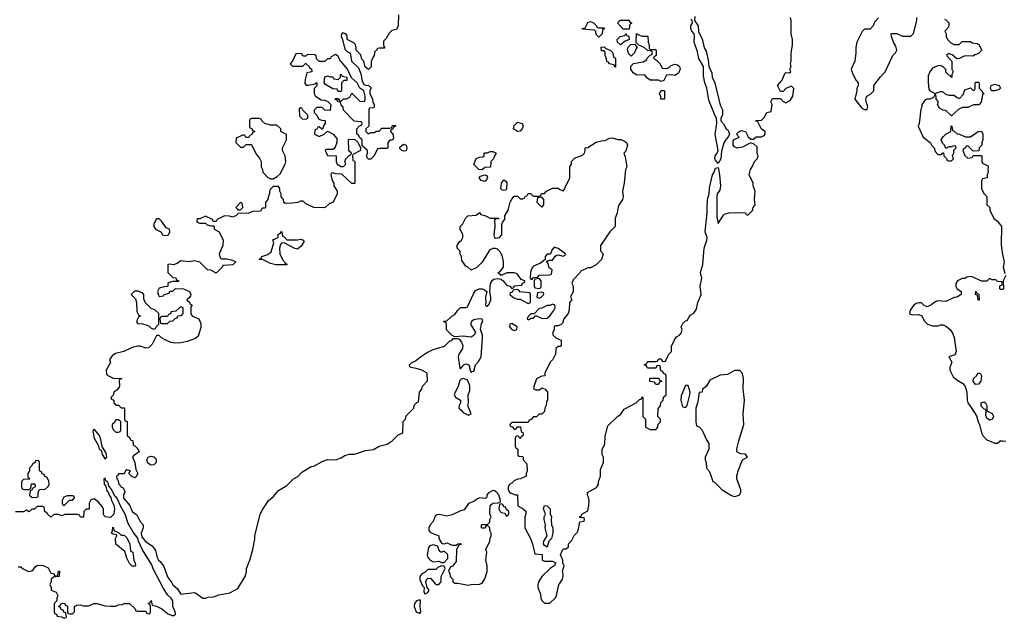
# Model space of a CAD drawing. Header units: inches. Extents: x 1980008 to 2252673, y 74414 to 260562.
# Tile 86 of 228: x 2146021 to 2153280, y 156982 to 161395. Entities that reach past the tile are written whole.
import ezdxf

# ---------------------------------------------------------------- set-up
doc = ezdxf.new("R2010")
doc.units = ezdxf.units.IN
doc.header["$MEASUREMENT"] = 0
for name, color, linetype in [('C1145', 7, 'Continuous'), ('C1146', 7, 'Continuous'), ('C1155', 7, 'Continuous'), ('C1156', 7, 'Continuous')]:
    doc.layers.add(name, color=color, linetype=linetype)

msp = doc.modelspace()

# ---------------------------------------------------------------- linework, layer by layer
at = {"layer": 'C1145', "color": 5, "elevation": 40}
for points in [[(2147806.2, 160000), (2147796, 159984), (2147739.6, 159980.4), (2147708.4, 159968.4), (2147632.7, 159967.3), (2147614, 159950), (2147590, 159938), (2147567.3, 159947.3), (2147530, 159948), (2147478, 159922), (2147470, 159906), (2147447.3, 159907.3), (2147442, 159922), (2147390, 159946), (2147350, 159926), (2147330, 159926), (2147326, 159910), (2147330, 159902), (2147350, 159894), (2147390, 159894), (2147403.6, 159883.6), (2147430, 159874), (2147450, 159874), (2147454, 159870), (2147454, 159850), (2147492, 159830), (2147522, 159770), (2147518, 159730), (2147492, 159670), (2147498, 159638), (2147512, 159632), (2147548.8, 159631.1), (2147583.6, 159623.6), (2147614, 159610), (2147591.6, 159588.4), (2147518, 159582), (2147514, 159570), (2147470, 159526), (2147430, 159548), (2147406, 159550), (2147350, 159608), (2147310, 159617.2), (2147270, 159609), (2147210, 159617.2), (2147182.8, 159597.2), (2147152, 159588), (2147130, 159593.2), (2147114, 159590), (2147114, 159530), (2147150, 159494), (2147172.7, 159492.7), (2147178, 159478), (2147194, 159470), (2147190, 159466), (2147150, 159466), (2147123.6, 159456.4), (2147114, 159450), (2147112.7, 159427.3), (2147086, 159426), (2147050, 159415.3), (2147038, 159390), (2147043.6, 159363.6), (2147050, 159354), (2147082, 159358), (2147086, 159370), (2147122, 159378), (2147127.3, 159392.7), (2147150, 159394), (2147170, 159414), (2147228, 159412), (2147274, 159390), (2147282, 159370), (2147279.6, 159360.4), (2147272.7, 159347.3), (2147254, 159330), (2147272.7, 159312.7), (2147278, 159298), (2147291.6, 159291.6), (2147282, 159278), (2147283.6, 159223.6), (2147294, 159210), (2147342, 159190), (2147355.3, 159155.3), (2147355.3, 159124.7), (2147337.3, 159062.7), (2147316.3, 159043.7), (2147256.8, 159023.2), (2147210, 159012.3), (2147170, 159009.2), (2147136, 159016), (2147094.6, 159034.6), (2147066, 159050), (2147050, 159066), (2147030, 159066), (2146996.8, 159003.2), (2146970, 158975.3), (2146950, 158974), (2146910, 158988.7), (2146890, 158988.7), (2146850, 158979), (2146788.4, 158948.4), (2146727.1, 158932.9), (2146702.8, 158917.2), (2146682, 158890), (2146691.2, 158868.9), (2146658, 158810), (2146662, 158782), (2146671.2, 158771.1), (2146710, 158751.3), (2146774, 158750), (2146758, 158742), (2146754, 158730), (2146758, 158698), (2146755.3, 158684.7), (2146736.9, 158663.1), (2146714, 158650), (2146711.6, 158628.4), (2146694, 158610), (2146698, 158598), (2146714, 158590), (2146714, 158570), (2146730, 158554), (2146750, 158554), (2146770, 158534), (2146790, 158534), (2146794, 158530), (2146794, 158450), (2146798, 158438), (2146814, 158434), (2146814, 158330), (2146832.7, 158312.7), (2146838, 158298), (2146854, 158290), (2146858, 158258), (2146870, 158254), (2146891.2, 158231.1), (2146902, 158210), (2146859.6, 158180.4), (2146852, 158170), (2146870.6, 158130.6), (2146878, 158078), (2146892, 158050), (2146876.9, 158023.1), (2146870, 158018), (2146847.3, 158027.3), (2146826, 158050), (2146838, 158070), (2146810, 158075.3), (2146802, 158070), (2146790, 158046), (2146750, 158046), (2146744.7, 158035.3), (2146734, 158030), (2146738, 158010), (2146743.5, 158003.5), (2146751.3, 157970), (2146762.5, 157962.5), (2146770, 157947.7), (2146783.5, 157943.5), (2146792, 157930), (2146795.3, 157915.3), (2146786.7, 157890), (2146786.7, 157866.7), (2146834, 157814), (2146850.8, 157770), (2146885.3, 157745.3), (2146910, 157696), (2146930.6, 157670.6), (2146930.8, 157650), (2146917.1, 157610), (2146922.4, 157582.4), (2146947.5, 157547.5), (2146997, 157517), (2147005.9, 157505.8), (2147022, 157482), (2147033.4, 157430), (2147044.4, 157410), (2147058.3, 157398.3), (2147083.4, 157363.4), (2147110, 157288), (2147143.4, 157243.4), (2147150, 157228), (2147181.3, 157201.3), (2147210, 157161), (2147310, 157172), (2147325.4, 157165.4), (2147370, 157131.3), (2147390, 157131.3), (2147410, 157138), (2147450, 157141), (2147490, 157156), (2147569.1, 157170.9), (2147630, 157202), (2147684.7, 157295.3), (2147692.9, 157327.1), (2147693.2, 157350), (2147717.2, 157410), (2147739, 157490), (2147753.6, 157566.4), (2147754, 157590), (2147794, 157750), (2147810, 157782), (2147855.3, 157850), (2147890, 157878), (2147930, 157924.7), (2147990, 157961), (2148039, 158010), (2148072, 158028), (2148100.2, 158059.8), (2148170, 158102), (2148190, 158104.7), (2148250, 158138), (2148290, 158152), (2148350, 158151.3), (2148390, 158164.7), (2148418, 158182), (2148450, 158191.3), (2148490, 158191.3), (2148570, 158218), (2148630, 158226), (2148670, 158251.3), (2148730, 158264.7), (2148768, 158290), (2148809.1, 158330.9), (2148846, 158350), (2148848.4, 158431.6), (2148866, 158450), (2148870, 158474), (2148926, 158530), (2148930, 158554), (2148950, 158574), (2148962, 158578), (2148968, 158650), (2148986, 158670), (2148990, 158694), (2149027.3, 158732.7), (2149026, 158790), (2148986, 158810), (2148944, 158824), (2148906, 158830), (2148896.4, 158836.4), (2148894, 158850), (2148910, 158866), (2148940.1, 158879.9), (2148976, 158910), (2149020.8, 158939.2), (2149070, 158963), (2149152, 158988), (2149181.2, 159018.8), (2149192.7, 159027.3), (2149206, 159030), (2149216.4, 159043.6), (2149245.4, 159045.4), (2149259.8, 159039.8), (2149278.7, 159018.7), (2149288.6, 158990), (2149284.9, 158970), (2149259.1, 158930), (2149254.8, 158910), (2149266.4, 158826.4), (2149270, 158822), (2149295.3, 158850), (2149310, 158857.3), (2149331.3, 158850), (2149343.6, 158803.6), (2149350, 158794), (2149358, 158802), (2149370, 158804.7), (2149381.2, 158850), (2149404.1, 158875.9), (2149422, 158910), (2149434, 159050), (2149433.2, 159070), (2149417.2, 159110), (2149425.6, 159154.4), (2149435.3, 159170), (2149430, 159186), (2149408.7, 159188.7), (2149370, 159181.2), (2149351.3, 159170), (2149344.7, 159150), (2149382, 159090), (2149372, 159070), (2149350, 159055.3), (2149290, 159062), (2149230, 159058), (2149210, 159066), (2149168.4, 159108.4), (2149167.3, 159147.3), (2149162, 159162), (2149150, 159166), (2149147.3, 159172.7), (2149170, 159174), (2149206, 159210), (2149230, 159222), (2149250, 159254), (2149270, 159274), (2149310, 159274), (2149322, 159278), (2149366, 159374), (2149382.5, 159397.5), (2149409.3, 159410.7), (2149430, 159410.6), (2149445.2, 159405.2), (2149466, 159390), (2149456.3, 159350), (2149456.9, 159303.1), (2149452.7, 159292.7), (2149462, 159282), (2149470, 159282), (2149483.1, 159296.9), (2149495.3, 159330), (2149495.3, 159350), (2149486, 159390), (2149492.3, 159450), (2149506, 159474), (2149517.2, 159482.8), (2149546.4, 159486.4), (2149570, 159481), (2149587.5, 159467.5), (2149610, 159438), (2149634, 159430), (2149650, 159414), (2149662, 159418), (2149666, 159430), (2149672, 159432), (2149722, 159438), (2149730, 159454), (2149742, 159458), (2149746, 159470), (2149719, 159479), (2149690, 159518), (2149670, 159528), (2149611.6, 159528.4), (2149570, 159508), (2149550, 159526), (2149549, 159530), (2149562, 159538), (2149588, 159570), (2149588.7, 159610), (2149579, 159659), (2149570, 159668), (2149564, 159684), (2149544, 159704), (2149530, 159709), (2149510, 159709), (2149484, 159696), (2149430, 159608), (2149390, 159568), (2149350, 159548), (2149326, 159570), (2149310, 159578), (2149280.4, 159620.4), (2149278, 159650), (2149268.4, 159668.4), (2149267.3, 159687.3), (2149246, 159710), (2149246, 159730), (2149263.1, 159756.9), (2149278, 159770), (2149288, 159790), (2149288, 159810), (2149268, 159850), (2149268, 159870), (2149288, 159890), (2149310, 159934), (2149326, 159950), (2149387.3, 159952.7), (2149410, 159974), (2149419.6, 159959.6), (2149450, 159951), (2149490, 159931.3), (2149552.7, 159932.7), (2149550, 159926), (2149530, 159926), (2149522, 159918), (2149524.7, 159870), (2149516, 159810), (2149522, 159790), (2149530, 159784.7), (2149558, 159790), (2149575.3, 159810), (2149576.4, 159883.6), (2149580.4, 159899.6), (2149596.4, 159923.6), (2149598, 159950), (2149624.7, 159995.3), (2149625.8, 160000)], [(2147624, 160000), (2147630, 159994), (2147650, 159994), (2147656, 160000)], [(2150000, 159701.2), (2149990, 159708), (2149962, 159718), (2149943.6, 159696.4), (2149934, 159670), (2149930, 159666), (2149910, 159666), (2149894, 159650), (2149894, 159626), (2149859.8, 159600.2), (2149810, 159578), (2149796.9, 159563.1), (2149786, 159534), (2149784.7, 159490), (2149790, 159482), (2149798, 159482), (2149810, 159494), (2149842, 159498), (2149850, 159512), (2149930, 159514), (2149942, 159518), (2149946, 159550), (2149925.2, 159565.2), (2149918, 159598), (2149906, 159614), (2149930, 159622), (2149950, 159622), (2149968.4, 159651.6), (2149981.2, 159658.8), (2149990, 159661), (2150000, 159658.8)], [(2150000, 159142.1), (2149990, 159138), (2149970, 159138), (2149962, 159130), (2149962, 159110), (2149952, 159090), (2149952.7, 159072.7), (2149974, 159050), (2150000, 159038.3)], [(2150000, 158986), (2149990, 158986), (2149974, 158970), (2149971.6, 158928.4), (2149952, 158890), (2149931.3, 158870), (2149892, 158790), (2149892, 158770), (2149870, 158768), (2149831.6, 158748.4), (2149811.3, 158690), (2149812, 158672), (2149825.4, 158665.4), (2149854, 158666), (2149870, 158682), (2149894, 158670), (2149912, 158650), (2149912.7, 158592.7), (2149903.6, 158576.4), (2149902, 158550), (2149892, 158530), (2149890, 158506), (2149870, 158486), (2149850, 158486), (2149830, 158466), (2149810, 158466), (2149792.7, 158447.3), (2149778, 158442), (2149770, 158426), (2149650, 158426), (2149634, 158410), (2149638, 158398), (2149652.7, 158392.7), (2149670, 158374), (2149682, 158378), (2149690, 158394), (2149712.7, 158392.7), (2149718, 158358), (2149734, 158350), (2149734, 158330), (2149718, 158322), (2149712.7, 158307.3), (2149707.3, 158307.3), (2149702, 158322), (2149690, 158326), (2149678, 158322), (2149674, 158310), (2149674, 158250), (2149678, 158238), (2149694, 158230), (2149694, 158190), (2149698, 158178), (2149730, 158174), (2149734, 158170), (2149734, 158150), (2149759.6, 158119.6), (2149762, 158070), (2149754, 158050), (2149754, 158030), (2149714, 158010), (2149690, 158008.7), (2149665.4, 157994.6), (2149650, 157978), (2149631.6, 157968.4), (2149622, 157950), (2149622, 157930), (2149631.6, 157911.6), (2149643.6, 157903.6), (2149672.7, 157892.7), (2149690, 157892), (2149694, 157810), (2149734, 157790), (2149752, 157772), (2149752, 157750), (2149744.7, 157730), (2149744.7, 157650), (2149786, 157570), (2149801, 157530), (2149818, 157458), (2149872.7, 157452.7), (2149874, 157410), (2149890, 157402), (2149950, 157402), (2149974, 157390), (2149962, 157370), (2149932, 157350), (2149871.3, 157290), (2149844.7, 157250), (2149842, 157230), (2149842, 157210), (2149859.6, 157159.6), (2149862, 157130), (2149870, 157114), (2149890, 157094), (2149930, 157094), (2149970, 157132), (2149979, 157150), (2149995.3, 157230), (2150000, 157237)], [(2146010, 157362), (2146030, 157362), (2146046.4, 157346.4), (2146086.4, 157326.4), (2146110, 157332), (2146120.4, 157339.6), (2146136.4, 157363.6), (2146150, 157372), (2146190, 157374), (2146230, 157354), (2146250, 157314), (2146272.7, 157312.7), (2146278, 157298), (2146290, 157294), (2146302, 157298), (2146306, 157330), (2146314, 157330), (2146312, 157290), (2146270, 157286), (2146254, 157270), (2146252, 157250), (2146242, 157230), (2146252, 157210), (2146254, 157190), (2146290, 157174), (2146302, 157150), (2146294, 157130), (2146294, 157110), (2146274, 157090), (2146274, 157030), (2146278, 157018), (2146292.7, 157012.7), (2146298, 156998), (2146330, 156994), (2146350, 156982), (2146366, 156990), (2146362, 157022), (2146347.3, 157027.3), (2146342, 157042), (2146327.3, 157047.3), (2146322, 157062), (2146306, 157070), (2146322, 157078), (2146330, 157094), (2146351.6, 157091.6), (2146358, 157078), (2146372.7, 157072.7), (2146374, 157030), (2146378, 157018), (2146390, 157014), (2146410, 157014), (2146426, 157030), (2146426, 157070), (2146440.4, 157079.6), (2146470, 157082), (2146490, 157074), (2146530, 157074), (2146568.8, 157091.1), (2146590, 157092), (2146650, 157074), (2146690, 157072), (2146730, 157072), (2146750, 157082), (2146776.4, 157083.6), (2146790, 157092), (2146830, 157092), (2146872.7, 157052.7), (2146878, 157038), (2146890, 157034), (2146950, 157034), (2146958, 157018), (2146970, 157014), (2146982, 157018), (2146986, 157030), (2146986, 157070), (2146982, 157082), (2146968, 157090), (2146982, 157098), (2146990, 157114), (2146998, 157078), (2147030, 157072), (2147070, 157052), (2147110, 157018), (2147143.5, 157003.5), (2147157.2, 157002.8), (2147168.7, 157011.3), (2147166, 157030), (2147149.6, 157069.6), (2147151.2, 157111.1), (2147138.4, 157130), (2147112.3, 157152.3), (2147081.9, 157201.9), (2147005.5, 157345.5), (2146995.3, 157375.3), (2146926.7, 157486.7), (2146897, 157550), (2146892.7, 157572.7), (2146857.5, 157617.5), (2146821.5, 157681.5), (2146798.4, 157750), (2146765.8, 157805.8), (2146737, 157870), (2146723.6, 157883.6), (2146700.9, 157930), (2146678.6, 157958.6), (2146670, 157988), (2146655.3, 157995.3), (2146650, 158014), (2146642, 158010), (2146644.7, 157970), (2146655.3, 157955.3), (2146662.5, 157922.5), (2146673.7, 157913.7), (2146681, 157890), (2146693.7, 157873.7), (2146698.8, 157850), (2146715.9, 157815.9), (2146721, 157790), (2146714, 157750), (2146690, 157726), (2146648, 157730), (2146638, 157750), (2146638, 157790), (2146630, 157806), (2146600.2, 157840.2), (2146570, 157862), (2146545.4, 157854.6), (2146532, 157830), (2146532.7, 157787.3), (2146510, 157786), (2146494, 157770), (2146491.6, 157728.4), (2146468.4, 157728.4), (2146462, 157742), (2146447.3, 157747.3), (2146352.7, 157747.3), (2146330, 157738), (2146310, 157748), (2146290, 157748), (2146272.7, 157747.3), (2146250, 157728), (2146226, 157750), (2146222, 157762), (2146207.3, 157767.3), (2146202, 157802), (2146190, 157806), (2146150, 157806), (2146130, 157786), (2146110, 157786), (2146090, 157766), (2146070, 157778), (2146050, 157766), (2145990, 157766)]]:
    msp.add_lwpolyline(points, dxfattribs=at)
for points in [[(2147050, 159928), (2147030, 159926), (2147010.8, 159890), (2147010.8, 159870), (2147021, 159850), (2147062, 159830), (2147074, 159810), (2147090, 159804.7), (2147110, 159806), (2147118, 159810), (2147128, 159830), (2147126, 159850), (2147101.2, 159861.2), (2147070, 159908)], [(2148070, 159771), (2148090, 159776), (2148114, 159770), (2148116.9, 159756.9), (2148095.9, 159724.1), (2148070, 159704), (2148050, 159708), (2147970, 159748.7), (2147950, 159748), (2147942.8, 159737.2), (2147937.3, 159710), (2147938.8, 159670), (2147961, 159621), (2147974, 159610), (2147978, 159598), (2147990, 159594), (2147990, 159588), (2147910, 159588), (2147870, 159598), (2147810, 159626), (2147790, 159626), (2147786, 159630), (2147802, 159638), (2147806, 159650), (2147850, 159664.7), (2147875.6, 159684.4), (2147895.3, 159750), (2147888, 159772), (2147926, 159790), (2147927.3, 159812.7), (2147942, 159818), (2147950, 159834), (2147954, 159830), (2147958, 159798), (2147970, 159794), (2147990, 159772)], [(2149850, 159486), (2149818, 159482), (2149814, 159470), (2149814, 159430), (2149818, 159418), (2149850, 159414), (2149862, 159418), (2149866, 159430), (2149866, 159470)], [(2149690, 159406), (2149658, 159402), (2149652.7, 159387.3), (2149638, 159382), (2149634, 159370), (2149663.6, 159343.6), (2149690, 159334), (2149710, 159334), (2149770, 159302), (2149786, 159310), (2149786, 159370), (2149782, 159382), (2149708.4, 159388.4), (2149702, 159402)], [(2146893.6, 159393.6), (2146866.8, 159393.2), (2146842, 159370), (2146876, 159336), (2146882, 159310), (2146883.6, 159243.6), (2146898, 159218), (2146912, 159210), (2146898, 159202), (2146883.6, 159176.4), (2146883.6, 159163.6), (2146890, 159154), (2146927.3, 159152.7), (2146962, 159142), (2146976, 159136), (2146990, 159122), (2147010, 159114), (2147022, 159118), (2147026, 159130), (2147046, 159150), (2147046, 159230), (2147016.4, 159256.4), (2146990, 159266), (2146946, 159310), (2146936.4, 159336.4), (2146935.3, 159370), (2146930, 159378)], [(2149870, 159386), (2149838, 159382), (2149834, 159350), (2149850, 159342), (2149866, 159350), (2149886, 159370), (2149882, 159382)], [(2147216.4, 159276.4), (2147203.6, 159276.4), (2147172.7, 159247.3), (2147138, 159242), (2147132.7, 159227.3), (2147118, 159222), (2147110, 159206), (2147070, 159206), (2147058, 159202), (2147054, 159190), (2147058, 159158), (2147070, 159154), (2147110, 159154), (2147127.3, 159172.7), (2147150, 159174), (2147167.3, 159192.7), (2147182, 159198), (2147187.3, 159212.7), (2147210, 159214), (2147218, 159222), (2147226, 159230), (2147226, 159270)], [(2149950, 159298), (2149930, 159288), (2149910, 159288), (2149870, 159268), (2149850, 159266), (2149814, 159226), (2149790, 159226), (2149770, 159206), (2149762, 159190), (2149770, 159182), (2149786, 159190), (2149786, 159194), (2149810, 159194), (2149826, 159214), (2149872.7, 159192.7), (2149910, 159194), (2149930, 159212), (2149958, 159250), (2149968, 159270), (2149966, 159290)], [(2149650, 159154), (2149634, 159150), (2149632, 159130), (2149650, 159112), (2149670, 159104.7), (2149686, 159110), (2149688, 159130)], [(2149290, 158749.2), (2149274.8, 158745.2), (2149264.9, 158735.1), (2149252.7, 158690), (2149230.6, 158650), (2149224.9, 158630), (2149233.4, 158613.4), (2149271.3, 158590), (2149271.3, 158570), (2149261, 158550), (2149258, 158530), (2149276.3, 158516.3), (2149290, 158498), (2149330, 158478.8), (2149348.7, 158490), (2149325.2, 158550), (2149329.2, 158570), (2149326.6, 158626.6), (2149338.7, 158661.3), (2149340.7, 158690), (2149333.8, 158713.8), (2149318.9, 158738.9)], [(2146750, 158446), (2146730, 158446), (2146716.9, 158423.1), (2146702, 158410), (2146702, 158390), (2146710, 158374), (2146730, 158354), (2146750, 158354), (2146762, 158358), (2146766, 158370), (2146766, 158430)], [(2146570, 158375.3), (2146562, 158370), (2146560.7, 158359.3), (2146568.9, 158308.9), (2146598.5, 158258.5), (2146607.3, 158230), (2146622, 158222), (2146628.8, 158188.8), (2146650, 158156), (2146664, 158170), (2146658.6, 158198.6), (2146628.4, 158248.4), (2146619.3, 158299.3), (2146608.7, 158330)], [(2146990, 158112), (2146965.8, 158125.8), (2146958, 158150), (2146969.3, 158170.7), (2146990, 158176.3), (2147010, 158173.4), (2147021.3, 158161.3), (2147028, 158150), (2147027.7, 158130), (2147010, 158114.5)], [(2146150, 158146), (2146138, 158142), (2146132.7, 158127.3), (2146118, 158122), (2146114, 158110), (2146094, 158090), (2146094, 158070), (2146082, 158050), (2146082, 158022), (2146092.7, 158012.7), (2146092.7, 158007.3), (2146050, 158006), (2146034, 157990), (2146034, 157950), (2146038, 157938), (2146052.7, 157932.7), (2146087.3, 157932.7), (2146102, 157938), (2146107.3, 157972.7), (2146132.7, 157972.7), (2146134, 157950), (2146118, 157942), (2146110, 157926), (2146098, 157922), (2146094, 157890), (2146112.7, 157872.7), (2146150, 157874), (2146156.4, 157883.6), (2146158, 157910), (2146167.3, 157932.7), (2146210, 157934), (2146230, 157954), (2146238, 157970), (2146236.4, 157996.4), (2146222, 158022), (2146207.3, 158027.3), (2146202, 158042), (2146187.3, 158047.3), (2146182, 158062), (2146166, 158070), (2146166, 158130), (2146162, 158142)], [(2146410, 157886), (2146370, 157886), (2146345.4, 157874.6), (2146334, 157850), (2146334, 157830), (2146338, 157818), (2146350, 157814), (2146387.3, 157852.7), (2146410, 157854), (2146426, 157870), (2146422, 157882)], [(2149510, 157924), (2149474.8, 157905.2), (2149466, 157890), (2149464.7, 157875.3), (2149456, 157864), (2149410, 157869.3), (2149396.3, 157863.7), (2149370, 157844), (2149330.7, 157829.3), (2149297.5, 157782.5), (2149270, 157774.5), (2149210, 157745.6), (2149170, 157735.1), (2149113.2, 157746.8), (2149096.3, 157743.7), (2149084.5, 157735.5), (2149070, 157695.3), (2149048.1, 157671.9), (2149036.3, 157650), (2149037.3, 157630), (2149050, 157614.8), (2149111, 157591), (2149111.3, 157570), (2149132.7, 157532.7), (2149150, 157532), (2149170, 157538), (2149210, 157522), (2149238, 157522), (2149250, 157532), (2149272.7, 157532.7), (2149272.7, 157527.3), (2149258, 157522), (2149242, 157490), (2149239.6, 157400.4), (2149212.7, 157367.3), (2149198, 157362), (2149182, 157330), (2149191.6, 157311.6), (2149194, 157290), (2149214, 157270), (2149214, 157250), (2149230, 157242), (2149250, 157242), (2149330, 157226.8), (2149350, 157232), (2149410, 157234), (2149430, 157242), (2149450, 157274), (2149467.3, 157327.3), (2149468, 157370), (2149458, 157410), (2149466, 157470), (2149458, 157490), (2149488, 157550), (2149488.4, 157571.6), (2149498, 157590), (2149498, 157610), (2149486, 157630), (2149486, 157650), (2149470, 157666), (2149458, 157662), (2149452.7, 157647.3), (2149430, 157646), (2149426, 157650), (2149426, 157670), (2149430, 157674), (2149470, 157674), (2149486, 157690), (2149486, 157710), (2149498, 157730), (2149487.3, 157752.7), (2149490, 157814), (2149508.8, 157831.1), (2149547.3, 157832.7), (2149562, 157838), (2149566, 157850), (2149552.9, 157892.9), (2149534.6, 157914.6), (2149522, 157922)], [(2149570, 157826), (2149558, 157822), (2149554, 157790), (2149562, 157770), (2149570, 157762), (2149598, 157758), (2149610, 157734), (2149626, 157750), (2149626, 157770), (2149607.3, 157787.3), (2149602, 157802), (2149587.3, 157807.3), (2149582, 157822)], [(2149910, 157506), (2149890, 157518), (2149882, 157530), (2149884, 157550), (2149908.7, 157590), (2149895.3, 157650), (2149898, 157670), (2149888.8, 157711.1), (2149888.7, 157730), (2149898, 157750), (2149882, 157790), (2149890, 157814), (2149910, 157812), (2149931.3, 157790), (2149932.7, 157752.7), (2149942, 157730), (2149938, 157710), (2149942, 157670), (2149952, 157650), (2149952, 157610), (2149942, 157570), (2149922, 157550)], [(2146770, 157594), (2146790, 157594), (2146810, 157574), (2146832, 157528), (2146838, 157478), (2146854, 157470), (2146862, 157410), (2146872.7, 157387.3), (2146874, 157370), (2146870, 157366), (2146850, 157366), (2146830, 157386), (2146810, 157426), (2146795.3, 157475.3), (2146729.1, 157529.1), (2146728, 157570), (2146738, 157590), (2146736.4, 157596.4), (2146710, 157602), (2146698, 157610), (2146706, 157630), (2146707.3, 157652.7), (2146711, 157651), (2146712, 157648), (2146714, 157630), (2146751.6, 157611.6)], [(2149070, 157524), (2149044, 157516), (2149035.3, 157504.7), (2149024, 157450), (2149030.8, 157430), (2149046.8, 157410), (2149070, 157398.8), (2149110, 157402), (2149130, 157394), (2149150, 157394), (2149176.4, 157423.6), (2149178, 157450), (2149174.6, 157454.6), (2149150, 157478), (2149131.6, 157468.4), (2149126, 157470), (2149110, 157486), (2149106, 157510), (2149095.3, 157515.3)], [(2149130, 157368), (2149104.5, 157355.5), (2149090, 157342), (2149030, 157340.9), (2149010, 157321.2), (2148986, 157310), (2148971, 157290), (2148971.6, 157268.4), (2148990, 157222), (2149002, 157210), (2148999.6, 157179.6), (2149004.7, 157164.7), (2149010, 157162), (2149030, 157172), (2149039, 157190), (2149026, 157210), (2149015.3, 157250), (2149025.2, 157274.8), (2149050, 157278), (2149090, 157231.3), (2149110, 157231.3), (2149128.7, 157250), (2149128.7, 157290), (2149158, 157350), (2149150, 157366)], [(2148970, 157118), (2148947.3, 157110), (2148930.8, 157090), (2148928.2, 157070), (2148944.7, 157030), (2148970, 157018), (2148979, 157030), (2148973.2, 157070), (2148975.3, 157110)]]:
    msp.add_lwpolyline(points, close=True, dxfattribs=at)
at = {"layer": 'C1146', "color": 5, "elevation": 40}
for points in [[(2148814, 161430), (2148812, 161350), (2148798, 161322), (2148765.4, 161314.6), (2148745.4, 161294.6), (2148723.6, 161256.4), (2148703.6, 161236.4), (2148702, 161202), (2148711.6, 161191.6), (2148710, 161186), (2148670, 161186), (2148658, 161182), (2148650, 161166), (2148638, 161162), (2148634, 161130), (2148623.6, 161116.4), (2148612.7, 161087.3), (2148611.6, 161048.4), (2148592, 161028), (2148568.4, 161048.4), (2148558, 161090), (2148544.5, 161104.5), (2148535.5, 161135.5), (2148502, 161170), (2148502, 161190), (2148493.6, 161213.6), (2148484.7, 161224.7), (2148435.3, 161250), (2148434.6, 161274.6), (2148426, 161290), (2148402, 161298), (2148392.7, 161287.3), (2148392, 161270), (2148402, 161250), (2148418, 161178), (2148438, 161158), (2148458, 161150), (2148466, 161090), (2148519.8, 161039.8), (2148536.9, 160996.9), (2148544.7, 160944.7), (2148556.9, 160916.9), (2148570, 160911), (2148594, 160910), (2148612, 160892), (2148602, 160870), (2148602, 160850), (2148621, 160810), (2148624.7, 160784.7), (2148634, 160770), (2148634, 160750), (2148630, 160746), (2148598, 160742), (2148594, 160730), (2148594, 160610), (2148574, 160590), (2148574, 160570), (2148590, 160554), (2148610, 160562), (2148636.4, 160563.6), (2148650, 160572), (2148670, 160572), (2148690, 160594), (2148750, 160594), (2148762, 160598), (2148770, 160614), (2148790, 160614), (2148794, 160610), (2148778, 160602), (2148770, 160586), (2148758, 160582), (2148754, 160570), (2148772, 160550), (2148776.9, 160523.1), (2148770, 160506), (2148750, 160506), (2148734, 160490), (2148734, 160450), (2148730, 160446), (2148670, 160446), (2148658, 160442), (2148634, 160390), (2148610, 160366), (2148590, 160366), (2148578, 160390), (2148586, 160410), (2148586, 160430), (2148546, 160466), (2148546, 160510), (2148527.3, 160527.3), (2148522, 160542), (2148506, 160550), (2148506, 160590), (2148527.3, 160612.7), (2148542, 160618), (2148546, 160630), (2148542, 160642), (2148487.3, 160647.3), (2148407.3, 160727.3), (2148406, 160750), (2148390, 160766), (2148386, 160786), (2148368.4, 160788.4), (2148362, 160802), (2148347.3, 160807.3), (2148350, 160814), (2148370, 160814), (2148378, 160798), (2148390, 160794), (2148408.4, 160811.6), (2148430, 160812), (2148455.3, 160824.7), (2148470, 160854), (2148530, 160792), (2148566, 160794), (2148568.4, 160811.6), (2148568.7, 160830), (2148558, 160870), (2148528.8, 160888.9), (2148508, 160930), (2148467.3, 160967.3), (2148438, 161030), (2148390, 161086), (2148386, 161086), (2148370, 161126), (2148350, 161138), (2148343.6, 161136.4), (2148318, 161122), (2148310, 161106), (2148290, 161106), (2148270, 161086), (2148230, 161086), (2148210, 161106), (2148207.3, 161127.3), (2148196.4, 161136.4), (2148142, 161138), (2148130, 161126), (2148110, 161126), (2148102, 161142), (2148090, 161146), (2148058, 161142), (2148031.6, 161088.4), (2148014, 161070), (2148032.7, 161052.7), (2148050, 161052), (2148107.3, 161052.7), (2148130, 161074), (2148134, 161070), (2148154, 161050), (2148158, 161038), (2148171.6, 161031.6), (2148174, 161010), (2148138, 161002), (2148125.4, 160954.6), (2148123.6, 160923.6), (2148132.7, 160912.7), (2148150, 160912), (2148198, 160922), (2148212.7, 160932.7), (2148211.6, 160908.4), (2148192.7, 160887.3), (2148192, 160850), (2148202, 160830), (2148243.6, 160803.6), (2148270, 160802), (2148292.7, 160792.7), (2148314, 160770), (2148310, 160726), (2148270, 160728), (2148250, 160748), (2148212.7, 160747.3), (2148192.7, 160727.3), (2148192, 160710), (2148212, 160690), (2148224.7, 160664.7), (2148250, 160652), (2148270, 160654), (2148274, 160650), (2148274, 160630), (2148263.6, 160616.4), (2148252.7, 160587.3), (2148247.3, 160587.3), (2148230, 160606), (2148218, 160602), (2148212.7, 160587.3), (2148198, 160582), (2148194, 160550), (2148230, 160534), (2148266, 160550), (2148290, 160574), (2148331.2, 160551.1), (2148359.6, 160519.6), (2148358, 160490), (2148346, 160454), (2148336.9, 160443.1), (2148330, 160438), (2148282, 160438), (2148274, 160430), (2148290, 160394), (2148354, 160390), (2148354, 160350), (2148362, 160330), (2148390, 160312), (2148407.3, 160312.7), (2148426, 160330), (2148418, 160350), (2148426, 160370), (2148450, 160394), (2148462, 160398), (2148466, 160410), (2148448.7, 160428.7), (2148446, 160510), (2148450, 160514), (2148492.7, 160512.7), (2148512.7, 160492.7), (2148530, 160454), (2148534, 160454), (2148534, 160430), (2148478, 160402), (2148474, 160390), (2148478, 160358), (2148490, 160354), (2148491.6, 160348.4), (2148491.6, 160188.4), (2148470, 160188), (2148396.4, 160256.4), (2148350, 160258), (2148330, 160266), (2148318, 160262), (2148314, 160250), (2148324.7, 160210), (2148338, 160190), (2148338, 160170), (2148362, 160130), (2148362, 160110), (2148332, 160050), (2148302.8, 160037.2), (2148270, 160008), (2148190, 160009.2), (2148130, 160038), (2148110, 160058), (2148090, 160058), (2148071.6, 160048.4), (2148030, 160042), (2147980.4, 160040.4), (2147967.3, 160047.3), (2147966, 160070), (2147948.4, 160088.4), (2147948, 160110), (2147938, 160130), (2147938, 160150), (2147930, 160166), (2147890, 160166), (2147870, 160146), (2147862, 160130), (2147862, 160110), (2147852.7, 160087.3), (2147851.6, 160068.4), (2147834, 160050), (2147834, 160010), (2147830, 160006), (2147810, 160006), (2147806.2, 160000)], [(2149625.8, 160000), (2149638, 160050), (2149648.4, 160071.6), (2149667.3, 160092.7), (2149690, 160094), (2149710, 160074), (2149730, 160074), (2149742, 160078), (2149746, 160090), (2149762, 160098), (2149770, 160114), (2149792.7, 160112.7), (2149798, 160098), (2149810, 160094), (2149850, 160094), (2149862, 160098), (2149867.3, 160112.7), (2149890, 160114), (2149906, 160130), (2149950, 160154), (2149990, 160154), (2150000, 160146.4)], [(2147656, 160000), (2147666, 160010), (2147662, 160042), (2147650, 160046), (2147614, 160010), (2147624, 160000)]]:
    msp.add_lwpolyline(points, dxfattribs=at)
for points in [[(2148370, 160866), (2148362, 160882), (2148330, 160886), (2148276.4, 160916.4), (2148266, 160930), (2148270, 160974), (2148290, 160982), (2148310, 160974), (2148330, 160974), (2148338, 160958), (2148370, 160954), (2148386, 160970), (2148386, 160990), (2148390, 160994), (2148398, 160978), (2148432, 160972), (2148434, 160946), (2148410, 160946), (2148394, 160930), (2148394, 160870), (2148390, 160866)], [(2148090, 160746), (2148082, 160738), (2148083.6, 160683.6), (2148103.6, 160663.6), (2148130, 160662), (2148146, 160670), (2148146, 160690), (2148107.3, 160727.3), (2148102, 160742)], [(2147790, 160666), (2147730, 160666), (2147718, 160662), (2147714, 160650), (2147714, 160610), (2147718, 160598), (2147732.7, 160592.7), (2147738, 160578), (2147754, 160570), (2147738, 160562), (2147734, 160550), (2147718, 160542), (2147710, 160526), (2147687.3, 160527.3), (2147682, 160542), (2147670, 160546), (2147618, 160522), (2147614, 160490), (2147650, 160454), (2147670, 160454), (2147690, 160474), (2147730, 160474), (2147763.6, 160403.6), (2147790, 160374), (2147802, 160350), (2147802, 160310), (2147811.6, 160291.6), (2147814, 160270), (2147850, 160232), (2147870, 160222), (2147890, 160222), (2147920.4, 160239.6), (2147940.4, 160259.6), (2147978, 160330), (2147982, 160350), (2147978, 160390), (2147958, 160430), (2147958, 160450), (2147988, 160510), (2147987.3, 160547.3), (2147946, 160570), (2147946, 160590), (2147916.4, 160616.4), (2147870, 160618), (2147828.4, 160628.4), (2147806, 160650), (2147802, 160662)], [(2149690, 160569.6), (2149661.2, 160590), (2149666, 160614), (2149690, 160638.8), (2149724.7, 160630), (2149732.7, 160610), (2149724.9, 160590), (2149710, 160572.7)], [(2148850, 160425.2), (2148838, 160430), (2148824.7, 160444.7), (2148824.7, 160455.3), (2148850, 160476), (2148870, 160471), (2148876, 160450), (2148870, 160429)], [(2149430, 160288), (2149406, 160290), (2149368.4, 160328.4), (2149387.3, 160372.7), (2149410, 160382), (2149436.4, 160383.6), (2149446, 160390), (2149446, 160410), (2149450, 160414), (2149470, 160414), (2149490, 160422), (2149510, 160422), (2149530, 160414), (2149534, 160410), (2149523.6, 160396.4), (2149514, 160370), (2149494, 160350), (2149492.7, 160307.3), (2149450, 160306)], [(2149450, 160201.2), (2149422, 160210), (2149409, 160230), (2149419, 160241), (2149450, 160252), (2149465.4, 160245.4), (2149471, 160231), (2149461, 160210)], [(2149590, 160135.3), (2149578, 160138), (2149568.7, 160148.7), (2149572.7, 160190), (2149590, 160213.4), (2149604.5, 160204.5), (2149611.9, 160191.8), (2149610, 160146), (2149602, 160138)], [(2149870, 160086), (2149838, 160082), (2149834, 160050), (2149870, 160014), (2149886, 160030), (2149886, 160070)]]:
    msp.add_lwpolyline(points, close=True, dxfattribs=at)
at = {"layer": 'C1155', "color": 5, "elevation": 40}
for points in [[(2150000, 157237), (2150022, 157270), (2150028.7, 157290), (2150028.7, 157310), (2150022, 157330), (2150035.3, 157370), (2150026, 157390), (2150026, 157410), (2150008, 157450), (2150026, 157490), (2150030, 157494), (2150050, 157494), (2150066, 157510), (2150066, 157530), (2150090, 157554), (2150108.4, 157591.6), (2150130, 157614), (2150138, 157630), (2150150, 157694), (2150182, 157698), (2150186, 157710), (2150182, 157722), (2150150, 157726), (2150148, 157730), (2150162, 157738), (2150166, 157750), (2150210, 157774), (2150218, 157810), (2150219.3, 157850), (2150215.3, 157875.3), (2150206, 157890), (2150208, 157910), (2150273.2, 157946.8), (2150288.7, 157970), (2150289.1, 157990.9), (2150302, 158030), (2150302, 158078), (2150324, 158130), (2150324, 158170), (2150315.3, 158190), (2150315.3, 158230), (2150334.6, 158265.4), (2150336.4, 158323.6), (2150358, 158402), (2150428.7, 158470), (2150452.9, 158487.1), (2150476.4, 158523.6), (2150566, 158570), (2150590, 158594), (2150602, 158598), (2150610, 158614), (2150614, 158610), (2150614, 158470), (2150634, 158450), (2150634, 158390), (2150670, 158374), (2150710, 158374), (2150726, 158390), (2150727.3, 158412.7), (2150746, 158430), (2150746, 158450), (2150726, 158470), (2150727.3, 158527.3), (2150746, 158550), (2150747.3, 158572.7), (2150766, 158590), (2150767.3, 158612.7), (2150786, 158630), (2150786, 158770), (2150782, 158782), (2150767.3, 158787.3), (2150762, 158802), (2150747.3, 158807.3), (2150742, 158842), (2150730, 158846), (2150718, 158842), (2150710, 158826), (2150650, 158826), (2150642, 158842), (2150626, 158850), (2150642, 158858), (2150650, 158874), (2150710, 158874), (2150722, 158878), (2150730, 158894), (2150750, 158894), (2150758, 158878), (2150770, 158874), (2150782, 158878), (2150806, 158930), (2150826, 158950), (2150827.3, 158987.3), (2150846, 159030), (2150863.1, 159056.9), (2150886, 159070), (2150896.4, 159083.6), (2150906, 159110), (2150898, 159130), (2150910, 159154), (2150930, 159174), (2150942, 159178), (2150963.1, 159216.9), (2150990, 159231.3), (2151010, 159262), (2151019.3, 159310), (2151045.1, 159370), (2151038.7, 159430), (2151049.4, 159490), (2151039.3, 159530), (2151057.4, 159590), (2151066, 159710), (2151086.2, 159770), (2151088.3, 159788.3), (2151075.1, 159830), (2151088.4, 159970), (2151089.5, 160000)], [(2150429.9, 160000), (2150424.7, 159970), (2150410.9, 159929.1), (2150410.6, 159869.4), (2150371, 159830), (2150302, 159730), (2150302, 159690), (2150322, 159670), (2150310, 159628), (2150270, 159588), (2150230, 159566), (2150210, 159566), (2150158, 159542), (2150154, 159530), (2150102, 159478), (2150092, 159450), (2150102, 159430), (2150102, 159390), (2150082, 159350), (2150092, 159330), (2150074, 159310), (2150072.7, 159252.7), (2150064.7, 159230), (2150032, 159190), (2150022, 159158), (2150012.7, 159147.3), (2150000, 159142.1)], [(2151160.4, 160000), (2151160.9, 159940.9), (2151170, 159892), (2151210, 159954), (2151218, 159962), (2151250, 159972), (2151370, 159974), (2151378, 159958), (2151390, 159954), (2151426, 159990), (2151427, 160000)], [(2153172, 160000), (2153172, 159990), (2153202, 159930), (2153230.8, 159910.8), (2153258, 159870), (2153256.9, 159736.9), (2153263.6, 159676.4), (2153278, 159610), (2153272, 159570), (2153283.6, 159523.6)], [(2150000, 159658.8), (2150027.3, 159652.7), (2150042, 159658), (2150046, 159670), (2150000, 159701.2)], [(2153292, 159510), (2153272, 159470), (2153274, 159410), (2153270, 159406), (2153250, 159406), (2153247.3, 159412.7), (2153247.3, 159432.7), (2153262, 159438), (2153266, 159450), (2153262, 159462), (2153230, 159466), (2153216.4, 159476.4), (2153190, 159478), (2153170, 159486), (2153151.6, 159468.4), (2153112.7, 159467.3), (2153050, 159498), (2153030, 159502), (2153003.6, 159496.4), (2152990, 159488), (2152970, 159488), (2152934, 159470), (2152922, 159450), (2152922, 159430), (2152930, 159414), (2152962, 159390), (2152962, 159370), (2152955.3, 159364.7), (2152930, 159348.7), (2152910, 159348), (2152850, 159318), (2152790, 159322), (2152770, 159315.3), (2152745.4, 159294.6), (2152710, 159278), (2152688.7, 159288.7), (2152670, 159308), (2152650, 159308.7), (2152630, 159302), (2152610, 159288), (2152586.4, 159253.6), (2152582, 159230), (2152584.7, 159224.7), (2152599.6, 159219.6), (2152650, 159222), (2152672.7, 159212.7), (2152690, 159174), (2152714, 159150), (2152750, 159138), (2152790, 159138), (2152810, 159144.7), (2152830, 159144.7), (2152850, 159136), (2152881, 159110), (2152899.8, 159079.8), (2152910.9, 159050.9), (2152925.5, 158950), (2152915.2, 158924.8), (2152872, 158910), (2152892, 158870), (2152878, 158830), (2152878, 158810), (2152903, 158763), (2152930, 158738.8), (2152973.7, 158713.7), (2152990.7, 158690.7), (2153004.7, 158650), (2153006, 158590), (2153011, 158570), (2153036.8, 158536.8), (2153074.4, 158474.4), (2153086, 158430), (2153098, 158410), (2153111, 158350), (2153124.5, 158324.5), (2153150, 158298), (2153210, 158274), (2153230, 158274), (2153248.8, 158291.1), (2153270, 158291.3), (2153290, 158286.8)], [(2150000, 159038.3), (2150012.7, 159032.7), (2150012, 158990), (2150010, 158986), (2150000, 158986)]]:
    msp.add_lwpolyline(points, dxfattribs=at)
for points in [[(2153090, 159326), (2153086, 159330), (2153082, 159362), (2153068.4, 159368.4), (2153070, 159394), (2153078, 159378), (2153091.6, 159371.6), (2153094, 159330)], [(2150710, 158706), (2150702, 158722), (2150667.3, 158727.3), (2150667.3, 158752.7), (2150732.7, 158752.7), (2150738, 158738), (2150754, 158730), (2150738, 158722), (2150730, 158706)], [(2151330, 158808), (2151290, 158808), (2151239.6, 158780.4), (2151185.4, 158774.6), (2151110, 158738), (2151082, 158690), (2151054, 158670), (2151051.2, 158648.9), (2151030, 158646), (2151021.6, 158578.4), (2151006.8, 158530), (2151005.5, 158430), (2151010, 158402), (2151030, 158394), (2151052, 158370), (2151082, 158302), (2151102, 158270), (2151102, 158230), (2151074, 158170), (2151074, 158150), (2151082, 158130), (2151084.7, 158090), (2151105.4, 158065.4), (2151131.2, 157991.1), (2151144.5, 157984.5), (2151201, 157930), (2151267.9, 157887.9), (2151290, 157881), (2151310, 157886), (2151328.4, 157891.6), (2151338, 157910), (2151338, 157930), (2151308.7, 158010), (2151308.8, 158031.1), (2151318, 158070), (2151349, 158151), (2151386, 158170), (2151372.1, 158192.1), (2151335.3, 158195.3), (2151308.7, 158210), (2151308.8, 158231.1), (2151322, 158290), (2151359, 158410), (2151355.3, 158490), (2151364, 158590), (2151353.6, 158673.6), (2151357.2, 158750), (2151350, 158786)], [(2153066.6, 158706.6), (2153049.2, 158730), (2153054, 158750), (2153075.3, 158770), (2153090, 158792), (2153103.6, 158783.6), (2153112, 158770), (2153106.8, 158730), (2153090, 158709.2)], [(2150950, 158698), (2150930, 158698), (2150926.4, 158693.6), (2150896.9, 158623.1), (2150896, 158590), (2150904.7, 158550), (2150910, 158542), (2150930, 158536), (2150941.2, 158550), (2150962, 158630), (2150963.7, 158650)], [(2153170, 158442), (2153150, 158458), (2153143.1, 158476.9), (2153146, 158510), (2153142, 158522), (2153130, 158526), (2153110, 158546), (2153110, 158571.3), (2153130, 158578), (2153142, 158570), (2153150.8, 158550), (2153151.6, 158511.6), (2153190, 158491.3), (2153198, 158478), (2153201, 158470), (2153190, 158448)]]:
    msp.add_lwpolyline(points, close=True, dxfattribs=at)
at = {"layer": 'C1156', "color": 5, "elevation": 40}
for points in [[(2150290, 161334), (2150330, 161334), (2150330, 161326), (2150318, 161322), (2150314, 161290), (2150290, 161266), (2150270, 161286), (2150267.3, 161307.3), (2150258, 161318), (2150170, 161326), (2150166, 161330), (2150190, 161334), (2150210, 161374), (2150230, 161382), (2150251.2, 161371.1), (2150274, 161350), (2150278, 161338)], [(2150470, 161326), (2150427.3, 161372.7), (2150448.7, 161391.3), (2150511.6, 161391.6), (2150518, 161378), (2150534, 161370), (2150518, 161362), (2150514, 161326), (2150510, 161326)], [(2150450, 161208.7), (2150428.4, 161228.4), (2150426, 161250), (2150448.4, 161271.6), (2150482, 161278), (2150490, 161294), (2150498, 161278), (2150512.7, 161272.7), (2150514, 161250), (2150483.6, 161236.4)], [(2150670, 161174), (2150710, 161174), (2150714, 161170), (2150714, 161130), (2150698, 161122), (2150694, 161110), (2150716.9, 161096.9), (2150742, 161070), (2150758, 161038), (2150790, 161034), (2150810, 161042), (2150824, 161056), (2150850, 161066), (2150870, 161061), (2150884.7, 161050), (2150890.9, 161029.1), (2150879.1, 161000.9), (2150850, 160984), (2150830, 160989), (2150790, 160986), (2150770, 160946), (2150750, 160938), (2150730, 160948), (2150670, 160948.7), (2150645.6, 160965.6), (2150630, 160988), (2150570, 160986), (2150543.1, 161003.1), (2150526, 161030), (2150527.3, 161052.7), (2150547.3, 161072.7), (2150616.4, 161083.6), (2150642, 161098), (2150646, 161110), (2150670, 161134), (2150682, 161138), (2150686, 161150), (2150682, 161162), (2150648.4, 161168.4), (2150626, 161190), (2150586, 161206), (2150566, 161226), (2150567.3, 161292.7), (2150582, 161282), (2150610, 161274), (2150652.7, 161272.7), (2150654, 161230), (2150662, 161210), (2150662, 161182)], [(2150410, 161046), (2150402, 161062), (2150368.4, 161068.4), (2150362, 161082), (2150350, 161086), (2150347.3, 161107.3), (2150338, 161130), (2150336.4, 161156.4), (2150330, 161166), (2150310, 161166), (2150307.3, 161192.7), (2150330, 161194), (2150342, 161182), (2150374, 161170), (2150394, 161150), (2150398, 161118), (2150410, 161114), (2150412.7, 161107.3), (2150414, 161046)], [(2150530, 161126), (2150510, 161146), (2150503.1, 161176.9), (2150508, 161192), (2150527.3, 161212.7), (2150554, 161214), (2150574, 161190), (2150563.6, 161176.4), (2150554, 161150)], [(2150770, 160808), (2150748, 160810), (2150747.3, 160827.3), (2150738, 160850), (2150750, 160874), (2150770, 160874), (2150774, 160870), (2150774, 160810)], [(2153210, 160869.2), (2153186, 160870), (2153178, 160890), (2153182, 160910), (2153210, 160919.1), (2153241, 160910), (2153250.9, 160889.1), (2153241, 160879)]]:
    msp.add_lwpolyline(points, close=True, dxfattribs=at)
for points in [[(2150998, 161418), (2150996, 161390), (2151023, 161350), (2151025.5, 161305.5), (2151053, 161253), (2151067.3, 161187.3), (2151082, 161162), (2151096.4, 161096.4), (2151100.5, 161050), (2151122.9, 161002.9), (2151127.2, 160970), (2151144.9, 160930), (2151185.9, 160765.8), (2151202, 160730), (2151202.8, 160690), (2151191, 160670), (2151191, 160650), (2151210, 160627.3), (2151230, 160590.7), (2151242, 160582), (2151254, 160550), (2151246.8, 160533.2), (2151230, 160515.3), (2151213.2, 160486.8), (2151195.2, 160424.8), (2151190.5, 160370), (2151170, 160335.3), (2151150, 160359), (2151146.9, 160370), (2151147.9, 160392.1), (2151162, 160410), (2151169.6, 160430), (2151147.6, 160550), (2151159.6, 160630), (2151159, 160670), (2151147.2, 160687.2), (2151101.7, 160801.7), (2151085.6, 160890), (2151071.6, 160930), (2151061.1, 160981.1), (2151062, 161050), (2151028.6, 161108.6), (2151017.5, 161157.5), (2150992.8, 161230), (2150997, 161270), (2150994, 161290), (2150976.2, 161310), (2150969.7, 161330), (2150969.7, 161350.3), (2150981.2, 161370), (2150978, 161390), (2150970, 161398)], [(2151427, 160000), (2151428, 160010), (2151442, 160030), (2151438, 160070), (2151442, 160130), (2151428.7, 160170), (2151428, 160190), (2151399, 160250), (2151408.7, 160290), (2151422, 160310), (2151438, 160350), (2151458, 160370), (2151466, 160390), (2151458, 160410), (2151458, 160458), (2151436.4, 160476.4), (2151410, 160488), (2151350, 160455.3), (2151310, 160448), (2151290, 160458), (2151282, 160470), (2151280.4, 160499.6), (2151287.3, 160512.7), (2151326, 160530), (2151306, 160550), (2151326, 160570), (2151343.1, 160576.9), (2151370.8, 160570.8), (2151391.6, 160531.6), (2151410, 160514), (2151430, 160514), (2151450, 160532), (2151490, 160532), (2151510, 160542), (2151518, 160550), (2151518, 160570), (2151489, 160589), (2151462, 160642), (2151450, 160646), (2151448.8, 160651.1), (2151490, 160654), (2151510, 160674), (2151528.8, 160711.1), (2151562, 160718), (2151568, 160770), (2151558, 160790), (2151570, 160814), (2151630, 160814), (2151650, 160792), (2151670, 160782), (2151700.2, 160799.8), (2151722, 160830), (2151728, 160888), (2151710, 160906), (2151670, 160888), (2151650, 160866), (2151630, 160866), (2151608, 160910), (2151642, 160950), (2151661.2, 160998.8), (2151670, 161004.7), (2151696.4, 161003.6), (2151706, 161010), (2151698, 161030), (2151708.7, 161050), (2151704, 161070), (2151709, 161090), (2151708.8, 161148.9), (2151719, 161210), (2151719, 161250), (2151709.1, 161290.9), (2151709, 161390), (2151704, 161410)], [(2152351.6, 161408.4), (2152323.6, 161376.4), (2152314, 161350), (2152290, 161326), (2152250, 161326), (2152231.6, 161308.4), (2152192, 161230), (2152184.7, 161190), (2152186, 161150), (2152178, 161090), (2152151, 161030), (2152159.8, 160999.8), (2152184.7, 160950), (2152202, 160930), (2152202, 160910), (2152192, 160890), (2152192, 160870), (2152178, 160810), (2152230, 160742), (2152250, 160732), (2152270, 160734), (2152274, 160754), (2152263.1, 160783.1), (2152258, 160810), (2152260.4, 160819.6), (2152266, 160830), (2152294.6, 160845.4), (2152318, 160870), (2152318, 160910), (2152366.3, 160973.7), (2152402, 161010), (2152458, 161130), (2152478, 161150), (2152488.7, 161170), (2152480.2, 161200.2), (2152462, 161230), (2152448, 161270), (2152446, 161290), (2152450, 161294), (2152487.3, 161292.7), (2152530, 161274), (2152590, 161274), (2152610, 161294), (2152634, 161390), (2152634, 161410)], [(2152838, 161398), (2152850, 161394), (2152871.6, 161371.6), (2152872, 161350), (2152862, 161330), (2152842, 161310), (2152851.2, 161291.1), (2152852, 161270), (2152862, 161250), (2152885.4, 161225.4), (2152910, 161212), (2152947.3, 161212.7), (2152970, 161234), (2153030, 161234), (2153043.6, 161223.6), (2153079.6, 161219.6), (2153094, 161210), (2153111.6, 161171.6), (2153110, 161166), (2153090, 161146), (2153063.6, 161136.4), (2153050, 161126), (2152990, 161128), (2152950, 161108), (2152930, 161106), (2152896.4, 161136.4), (2152870, 161146), (2152854, 161130), (2152894, 161090), (2152892, 161030), (2152902, 161010), (2152894, 160990), (2152894, 160970), (2152888, 160968), (2152882, 160982), (2152870, 160986), (2152850, 161008), (2152848, 161028), (2152828.4, 161048.4), (2152810, 161058), (2152790, 161055.3), (2152750, 161038), (2152731.3, 161010), (2152719.6, 160980.4), (2152718, 160930), (2152723.6, 160883.6), (2152731.6, 160871.6), (2152770, 160851.3), (2152810, 160866), (2152824.7, 160864.7), (2152846.8, 160846.8), (2152870, 160838), (2152910, 160838), (2152930, 160822), (2152950, 160814), (2152977.2, 160842.8), (2152990, 160878), (2153030, 160892), (2153050, 160874), (2153062, 160878), (2153066, 160890), (2153066, 160930), (2153070, 160934), (2153090, 160934), (2153094, 160930), (2153094, 160890), (2153114, 160870), (2153118, 160858), (2153132, 160850), (2153118, 160842), (2153110, 160786), (2153091.6, 160768.4), (2153052.7, 160767.3), (2153010, 160748.7), (2152970, 160748), (2152945.4, 160734.6), (2152890, 160686), (2152850, 160726), (2152830, 160728), (2152803.1, 160743.1), (2152788, 160770), (2152795.3, 160790), (2152778, 160810), (2152778, 160830), (2152770, 160846), (2152758, 160822), (2152731, 160809), (2152710, 160808.7), (2152696.9, 160803.1), (2152672, 160770), (2152672, 160750), (2152665.4, 160734.6), (2152651.2, 160628.9), (2152644.7, 160610), (2152682, 160530), (2152734, 160490), (2152742, 160470), (2152762, 160450), (2152770, 160422), (2152790, 160402), (2152818, 160402), (2152827.3, 160412.7), (2152832.7, 160412.7), (2152834, 160390), (2152852.7, 160372.7), (2152858, 160358), (2152870, 160354), (2152890, 160354), (2152906, 160370), (2152898, 160390), (2152907.3, 160412.7), (2152908, 160432), (2152926, 160450), (2152922, 160462), (2152910, 160466), (2152890, 160458), (2152870, 160458), (2152850, 160446), (2152838, 160470), (2152824, 160484), (2152815.3, 160510), (2152828.8, 160531.1), (2152850, 160552), (2152886, 160570), (2152887.3, 160612.7), (2152894, 160610), (2152898, 160578), (2152910, 160574), (2152932.7, 160552.7), (2152950, 160552), (2152991.6, 160531.6), (2153030, 160532), (2153086, 160570), (2153112.7, 160572.7), (2153122, 160550), (2153122, 160510), (2153114, 160490), (2153114, 160470), (2153094, 160450), (2153092.7, 160427.3), (2153050, 160426), (2153010, 160466), (2152998, 160462), (2152994, 160450), (2152978, 160442), (2152974, 160430), (2152990, 160394), (2153010, 160374), (2153042, 160378), (2153050, 160394), (2153110, 160394), (2153114, 160390), (2153114, 160350), (2153118, 160338), (2153158, 160318), (2153162, 160310), (2153158, 160290), (2153162, 160270), (2153154, 160250), (2153154, 160230), (2153118, 160222), (2153112.7, 160207.3), (2153112, 160150), (2153130, 160114), (2153151.6, 160091.6), (2153152, 160030), (2153172, 160010), (2153172, 160000)], [(2150000, 160146.4), (2150003.6, 160143.6), (2150030, 160134), (2150078, 160230), (2150078, 160310), (2150088, 160330), (2150088, 160350), (2150110, 160374), (2150170, 160396), (2150177.5, 160402.5), (2150184, 160410), (2150189, 160430), (2150188.7, 160451.3), (2150210, 160452), (2150270, 160491.3), (2150310, 160502), (2150336.4, 160503.6), (2150370, 160522), (2150390, 160524.7), (2150430, 160512), (2150451.6, 160511.6), (2150479.6, 160499.6), (2150494, 160490), (2150502, 160470), (2150490, 160426), (2150474, 160410), (2150483.6, 160383.6), (2150498, 160310), (2150486.8, 160290), (2150478, 160190), (2150464.7, 160130), (2150471, 160089), (2150466, 160070), (2150434.4, 160025.6), (2150429.9, 160000)], [(2151089.5, 160000), (2151091.9, 160068.1), (2151103.5, 160110), (2151105.5, 160154.5), (2151129.8, 160250.2), (2151141.6, 160270), (2151150, 160301), (2151170, 160304.7), (2151180.3, 160250), (2151187.2, 160170), (2151182.2, 160137.8), (2151164.2, 160110), (2151159.6, 160090), (2151160.4, 160000)]]:
    msp.add_lwpolyline(points, dxfattribs=at)

doc.saveas('drawing.dxf')
